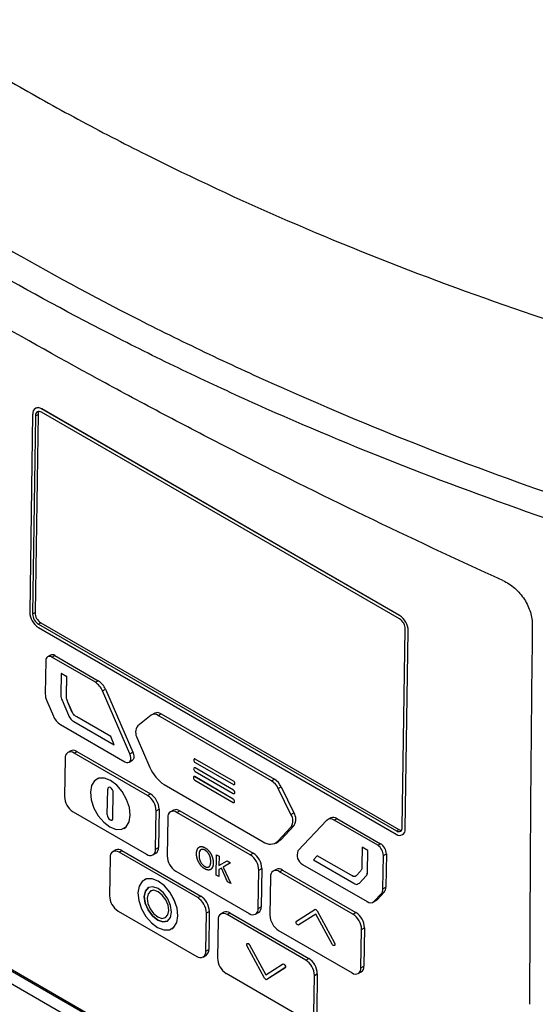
# Model space of a CAD drawing. Header units: millimetres. Extents: x -117 to 444, y -157 to 472.
# Tile 145 of 160: x 319 to 350, y 344 to 404. Entities that reach past the tile are written whole.
import ezdxf

# ---------------------------------------------------------------- set-up
doc = ezdxf.new("R2010")
doc.units = ezdxf.units.MM

msp = doc.modelspace()

# ---------------------------------------------------------------- linework, layer by layer
at = {"color": 7, "linetype": 'Continuous', "lineweight": 25}
for p, q in [((319.409, 379.838), (319.231, 367.897)), ((319.586, 379.736), (319.407, 367.795)), ((319.731, 379.817), (319.552, 367.876)), ((319.578, 380.189), (319.575, 380.187)), ((319.586, 379.736), (319.731, 379.817)), ((341.513, 367.494), (319.946, 379.944)), ((319.949, 380.15), (319.953, 380.152)), ((341.516, 367.7), (319.949, 380.15)), ((341.519, 367.702), (319.953, 380.152)), ((319.407, 367.795), (319.552, 367.876)), ((319.755, 367.179), (319.9, 367.26)), ((319.9, 367.26), (341.466, 354.81)), ((341.516, 367.7), (341.519, 367.702)), ((319.752, 366.973), (341.318, 354.523)), ((319.755, 367.179), (341.321, 354.729)), ((341.681, 354.937), (341.86, 366.878)), ((341.858, 354.835), (342.037, 366.776)), ((341.861, 354.837), (342.04, 366.778)), ((342.037, 366.776), (342.04, 366.778)), ((320.198, 364.983), (320.168, 362.97)), ((320.485, 365.314), (320.309, 365.215)), ((320.558, 365.19), (320.735, 365.289)), ((323.186, 363.673), (320.558, 365.19)), ((320.735, 365.289), (323.363, 363.772)), ((321.132, 364.203), (321.113, 362.89)), ((321.132, 364.203), (321.136, 364.205)), ((321.459, 364.013), (321.132, 364.203)), ((321.463, 364.015), (321.136, 364.205)), ((321.443, 362.909), (321.459, 364.013)), ((321.446, 362.911), (321.463, 364.015)), ((321.459, 364.013), (321.463, 364.015)), ((323.186, 363.673), (323.363, 363.772)), ((323.617, 363.159), (323.793, 363.258)), ((325.267, 359.367), (323.617, 363.159)), ((323.793, 363.258), (325.444, 359.466)), ((320.258, 362.562), (320.657, 361.642)), ((321.179, 362.589), (321.57, 361.692)), ((321.443, 362.909), (321.446, 362.911)), ((321.524, 362.485), (321.527, 362.487)), ((321.778, 361.901), (321.524, 362.485)), ((321.782, 361.903), (321.527, 362.487)), ((321.778, 361.901), (321.782, 361.903)), ((321.885, 361.315), (324.323, 359.907)), ((322.074, 361.585), (322.078, 361.587)), ((324.109, 360.41), (322.074, 361.585)), ((324.112, 360.412), (322.078, 361.587)), ((326.555, 361.691), (325.749, 361.047)), ((326.768, 361.814), (326.591, 361.715)), ((326.965, 361.678), (327.142, 361.776)), ((333.801, 357.732), (326.965, 361.678)), ((327.142, 361.776), (333.978, 357.83)), ((321.089, 361.126), (324.968, 358.886)), ((294.035, 360.201), (348.759, 328.61)), ((294.114, 360.245), (348.838, 328.653)), ((324.109, 360.41), (324.112, 360.412)), ((324.323, 359.907), (324.109, 360.41)), ((324.327, 359.909), (324.112, 360.412)), ((325.71, 360.315), (326.477, 358.542)), ((349.534, 327.379), (293.261, 359.865)), ((321.704, 359.545), (321.527, 359.447)), ((321.901, 359.409), (322.078, 359.508)), ((322.078, 359.508), (326.503, 356.953)), ((324.323, 359.907), (324.327, 359.909)), ((321.362, 359.098), (321.327, 356.792)), ((326.326, 356.855), (321.901, 359.409)), ((325.218, 358.861), (325.394, 358.96)), ((325.267, 359.367), (325.444, 359.466)), ((329.117, 358.999), (329.117, 358.991)), ((329.147, 359.057), (329.144, 359.055)), ((329.204, 359.049), (329.207, 359.051)), ((331.509, 357.718), (329.204, 359.049)), ((331.512, 357.72), (329.207, 359.051)), ((329.109, 358.464), (329.109, 358.456)), ((329.139, 358.522), (329.136, 358.52)), ((329.193, 358.308), (331.498, 356.977)), ((329.196, 358.514), (329.199, 358.516)), ((331.501, 357.183), (329.196, 358.514)), ((331.504, 357.185), (329.199, 358.516)), ((329.201, 358.843), (331.506, 357.513)), ((323.26, 357.847), (323.259, 357.846)), ((329.099, 357.939), (329.099, 357.931)), ((329.129, 357.996), (329.125, 357.994)), ((329.181, 357.783), (331.486, 356.436)), ((329.186, 357.988), (329.189, 357.99)), ((331.49, 356.641), (329.186, 357.988)), ((331.494, 356.643), (329.189, 357.99)), ((331.509, 357.718), (331.512, 357.72)), ((333.801, 357.732), (333.978, 357.83)), ((323.905, 355.685), (323.929, 357.234)), ((323.906, 355.685), (323.929, 357.234)), ((323.929, 357.234), (323.929, 357.234)), ((323.982, 357.346), (323.982, 357.345)), ((327.34, 357.509), (333.302, 354.067)), ((331.501, 357.183), (331.504, 357.185)), ((331.566, 357.507), (331.569, 357.508)), ((331.592, 357.571), (331.596, 357.573)), ((331.592, 357.562), (331.592, 357.571)), ((331.592, 357.562), (331.596, 357.564)), ((331.596, 357.564), (331.596, 357.573)), ((334.206, 357.272), (334.383, 357.37)), ((334.972, 355.72), (334.206, 357.272)), ((334.383, 357.37), (335.148, 355.819)), ((324.245, 355.489), (324.268, 357.038)), ((326.326, 356.855), (326.503, 356.953)), ((331.49, 356.641), (331.494, 356.643)), ((331.558, 356.971), (331.561, 356.973)), ((331.584, 357.035), (331.588, 357.037)), ((331.584, 357.027), (331.584, 357.035)), ((331.584, 357.027), (331.588, 357.029)), ((331.588, 357.029), (331.588, 357.037)), ((326.813, 353.625), (326.847, 355.931)), ((326.847, 355.931), (327.024, 356.03)), ((327.024, 356.03), (326.99, 353.723)), ((327.892, 355.973), (327.716, 355.874)), ((328.09, 355.837), (328.267, 355.935)), ((328.267, 355.935), (332.692, 353.381)), ((331.547, 356.429), (331.55, 356.431)), ((331.573, 356.493), (331.577, 356.495)), ((331.573, 356.485), (331.573, 356.493)), ((331.573, 356.485), (331.577, 356.487)), ((331.577, 356.487), (331.577, 356.495)), ((321.848, 355.868), (326.273, 353.314)), ((323.905, 355.685), (323.906, 355.685)), ((324.192, 355.377), (324.192, 355.377)), ((327.55, 355.525), (327.516, 353.219)), ((332.515, 353.282), (328.09, 355.837)), ((334.972, 355.72), (335.148, 355.819)), ((337.129, 355.359), (335.394, 353.521)), ((337.37, 355.507), (337.193, 355.409)), ((337.568, 355.371), (337.744, 355.47)), ((340.196, 353.854), (337.568, 355.371)), ((337.744, 355.47), (340.372, 353.952)), ((324.914, 354.876), (324.915, 354.876)), ((334.18, 354.095), (334.987, 354.959)), ((335.164, 355.057), (334.357, 354.193)), ((334.987, 354.959), (335.164, 355.057)), ((341.321, 354.729), (341.466, 354.81)), ((341.858, 354.835), (341.861, 354.837)), ((334.18, 354.095), (334.357, 354.193)), ((341.693, 354.486), (341.696, 354.488)), ((324.415, 353.574), (324.239, 353.475)), ((326.813, 353.625), (326.99, 353.723)), ((329.796, 353.704), (329.797, 353.704)), ((334.05, 353.992), (334.227, 354.091)), ((339.268, 353.733), (339.251, 352.629)), ((339.268, 353.733), (339.271, 353.735)), ((339.595, 353.544), (339.268, 353.733)), ((339.598, 353.546), (339.271, 353.735)), ((340.196, 353.854), (340.372, 353.952)), ((324.073, 353.126), (324.039, 350.82)), ((324.613, 353.438), (324.79, 353.536)), ((329.355, 350.7), (324.613, 353.438)), ((324.79, 353.536), (329.532, 350.798)), ((326.647, 353.276), (326.824, 353.374)), ((329.432, 353.257), (329.433, 353.257)), ((330.47, 352.053), (330.489, 353.288)), ((330.489, 353.289), (330.639, 353.202)), ((330.489, 353.288), (330.489, 353.289)), ((330.489, 353.288), (330.638, 353.202)), ((330.639, 353.202), (330.63, 352.633)), ((330.638, 353.202), (330.63, 352.633)), ((330.638, 353.202), (330.639, 353.202)), ((332.515, 353.282), (332.692, 353.381)), ((336.557, 353.224), (336.331, 352.976)), ((336.331, 352.976), (338.769, 351.568)), ((336.557, 353.224), (336.56, 353.226)), ((338.591, 352.05), (336.557, 353.224)), ((338.595, 352.052), (336.56, 353.226)), ((339.575, 352.231), (339.595, 353.544)), ((339.579, 352.233), (339.598, 353.546)), ((339.595, 353.544), (339.598, 353.546)), ((340.513, 351.226), (340.543, 353.238)), ((340.543, 353.238), (340.72, 353.337)), ((340.72, 353.337), (340.689, 351.324)), ((329.778, 352.581), (329.778, 352.581)), ((330.289, 352.779), (330.29, 352.779)), ((330.627, 352.395), (330.62, 351.967)), ((330.626, 352.394), (330.62, 351.967)), ((330.785, 352.486), (330.626, 352.394)), ((330.626, 352.394), (330.627, 352.395)), ((330.785, 352.486), (330.627, 352.395)), ((330.63, 352.633), (331.127, 352.92)), ((331.156, 351.657), (330.785, 352.486)), ((331.332, 352.802), (330.881, 352.542)), ((331.332, 352.802), (330.881, 352.541)), ((330.881, 352.542), (331.341, 351.551)), ((330.881, 352.541), (330.881, 352.542)), ((330.881, 352.541), (331.341, 351.551)), ((331.127, 352.92), (331.332, 352.802)), ((331.127, 352.92), (331.332, 352.802)), ((331.127, 352.92), (331.127, 352.92)), ((331.332, 352.802), (331.332, 352.802)), ((333.036, 352.358), (333.213, 352.457)), ((333.213, 352.457), (333.178, 350.151)), ((334.081, 352.4), (333.904, 352.302)), ((334.279, 352.264), (334.455, 352.363)), ((334.455, 352.363), (338.881, 349.808)), ((335.674, 352.706), (339.553, 350.466)), ((326.13, 351.783), (326.13, 351.783)), ((328.037, 352.295), (332.462, 349.741)), ((330.62, 351.967), (330.47, 352.053)), ((330.62, 351.967), (330.62, 351.967)), ((333.002, 350.052), (333.036, 352.358)), ((333.739, 351.953), (333.705, 349.646)), ((338.704, 349.709), (334.279, 352.264)), ((338.591, 352.05), (338.595, 352.052)), ((339.159, 352.304), (338.892, 352.022)), ((339.091, 351.577), (339.501, 352.012)), ((339.094, 351.579), (339.505, 352.014)), ((339.501, 352.012), (339.505, 352.014)), ((339.575, 352.231), (339.579, 352.233)), ((326.393, 351.311), (326.393, 351.311)), ((331.341, 351.551), (331.156, 351.657)), ((331.341, 351.551), (331.341, 351.551)), ((339.004, 351.524), (339.094, 351.579)), ((339.04, 351.546), (339.091, 351.577)), ((339.091, 351.577), (339.094, 351.579)), ((340.513, 351.226), (340.689, 351.324)), ((326.51, 351.102), (326.509, 351.102)), ((329.355, 350.7), (329.532, 350.798)), ((339.993, 350.48), (340.412, 350.927)), ((340.589, 351.026), (340.169, 350.578)), ((340.412, 350.927), (340.589, 351.026)), ((333.002, 350.052), (333.178, 350.151)), ((335.312, 349.292), (336.401, 349.992)), ((339.928, 350.429), (340.105, 350.527)), ((339.993, 350.48), (340.169, 350.578)), ((324.56, 349.896), (329.302, 347.159)), ((327.405, 349.494), (327.405, 349.494)), ((329.842, 347.47), (329.876, 349.776)), ((329.876, 349.776), (330.053, 349.875)), ((330.053, 349.875), (330.018, 347.569)), ((330.921, 349.818), (330.745, 349.719)), ((331.119, 349.682), (331.296, 349.78)), ((335.861, 346.944), (331.119, 349.682)), ((331.296, 349.78), (336.038, 347.043)), ((332.836, 349.703), (333.013, 349.802)), ((336.469, 349.708), (335.451, 349.055)), ((336.469, 349.708), (335.455, 349.057)), ((337.449, 347.902), (336.469, 349.708)), ((336.546, 349.912), (336.543, 349.91)), ((336.543, 349.91), (337.593, 347.976)), ((336.546, 349.912), (337.596, 347.978)), ((338.704, 349.709), (338.881, 349.808)), ((327.522, 349.285), (327.522, 349.285)), ((327.785, 348.813), (327.785, 348.813)), ((330.579, 349.37), (330.545, 347.064)), ((335.455, 349.057), (335.451, 349.055)), ((339.225, 348.786), (339.402, 348.884)), ((339.402, 348.884), (339.367, 346.578)), ((334.226, 348.723), (338.651, 346.168)), ((339.19, 346.48), (339.225, 348.786)), ((333.378, 345.844), (332.328, 347.779)), ((332.338, 347.938), (332.335, 347.936)), ((332.475, 347.854), (332.472, 347.852)), ((332.472, 347.852), (333.452, 346.046)), ((332.475, 347.854), (333.456, 346.048)), ((337.596, 347.978), (337.593, 347.976)), ((329.676, 347.121), (329.853, 347.22)), ((329.842, 347.47), (330.018, 347.569)), ((335.861, 346.944), (336.038, 347.043)), ((333.452, 346.046), (334.47, 346.699)), ((334.609, 346.462), (333.52, 345.763)), ((334.612, 346.464), (333.523, 345.765)), ((334.544, 346.696), (334.541, 346.694)), ((334.611, 346.626), (334.607, 346.624)), ((334.612, 346.464), (334.609, 346.462)), ((339.19, 346.48), (339.367, 346.578)), ((331.066, 346.141), (335.808, 343.403)), ((336.348, 343.714), (336.382, 346.02)), ((336.382, 346.02), (336.559, 346.119)), ((336.559, 346.119), (336.524, 343.813)), ((339.025, 346.131), (339.202, 346.229)), ((333.523, 345.765), (333.52, 345.763))]:
    msp.add_line(p, q, dxfattribs=at)
at = {"color": 7, "linetype": 'Continuous', "lineweight": 25, "flags": 128}
for points in [[(324.968, 358.886), (325.064, 358.847), (325.152, 358.84), (325.228, 358.868), (325.285, 358.927), (325.319, 359.014), (325.327, 359.121), (325.31, 359.242), (325.267, 359.367)], [(325.444, 359.466), (325.487, 359.341), (325.504, 359.22), (325.496, 359.112), (325.462, 359.025), (325.405, 358.966), (325.394, 358.96)], [(324.066, 354.961), (324.438, 354.815), (324.776, 354.821), (325.047, 354.977), (325.224, 355.269), (325.289, 355.667), (325.237, 356.134), (325.072, 356.623), (324.81, 357.086), (324.478, 357.478), (324.108, 357.761), (323.735, 357.907), (323.397, 357.902), (323.127, 357.746), (322.95, 357.454), (322.885, 357.055), (322.937, 356.589), (323.102, 356.1), (323.363, 355.637), (323.695, 355.244), (324.066, 354.961)], [(324.915, 354.876), (325.047, 354.977), (325.224, 355.269), (325.289, 355.668), (325.237, 356.134), (325.072, 356.623), (324.811, 357.086), (324.479, 357.479), (324.108, 357.762), (323.736, 357.907), (323.398, 357.902), (323.26, 357.847)], [(324.268, 357.038), (324.256, 357.121), (324.22, 357.206), (324.166, 357.281), (324.101, 357.333), (324.036, 357.356), (323.98, 357.345), (323.943, 357.302), (323.929, 357.234)], [(323.905, 355.685), (323.917, 355.602), (323.953, 355.516), (324.008, 355.442), (324.072, 355.389), (324.137, 355.367), (324.193, 355.378), (324.231, 355.421), (324.245, 355.489)], [(323.906, 355.685), (323.918, 355.602), (323.953, 355.516), (324.008, 355.442), (324.073, 355.389), (324.138, 355.367), (324.192, 355.377)], [(334.357, 354.193), (334.276, 354.122), (334.227, 354.091)], [(326.936, 348.898), (327.309, 348.752), (327.647, 348.757), (327.917, 348.914), (328.094, 349.205), (328.159, 349.604), (328.107, 350.071), (327.942, 350.559), (327.681, 351.023), (327.349, 351.415), (326.978, 351.698), (326.606, 351.844), (326.268, 351.838), (325.997, 351.682), (325.82, 351.391), (325.755, 350.992), (325.807, 350.525), (325.972, 350.036), (326.234, 349.573), (326.566, 349.181), (326.936, 348.898)], [(327.785, 348.813), (327.918, 348.914), (328.094, 349.206), (328.16, 349.604), (328.107, 350.071), (327.942, 350.56), (327.681, 351.023), (327.349, 351.415), (326.979, 351.698), (326.606, 351.844), (326.268, 351.839), (326.13, 351.783)], [(326.943, 349.343), (327.258, 349.234), (327.527, 349.288), (327.71, 349.495), (327.777, 349.824), (327.721, 350.226), (327.547, 350.639), (327.284, 350.999), (326.972, 351.253), (326.657, 351.362), (326.387, 351.308), (326.205, 351.101), (326.137, 350.771), (326.194, 350.37), (326.367, 349.957), (326.63, 349.597), (326.943, 349.343)], [(326.943, 349.343), (326.63, 349.597), (326.367, 349.957), (326.194, 350.37), (326.137, 350.772), (326.205, 351.101), (326.388, 351.308), (326.393, 351.311)], [(326.946, 349.54), (327.196, 349.454), (327.409, 349.497), (327.554, 349.661), (327.608, 349.922), (327.563, 350.241), (327.425, 350.568), (327.217, 350.854), (326.969, 351.056), (326.719, 351.142), (326.505, 351.099), (326.361, 350.935), (326.307, 350.673), (326.352, 350.355), (326.489, 350.028), (326.698, 349.742), (326.946, 349.54)], [(327.405, 349.494), (327.41, 349.497), (327.554, 349.661), (327.608, 349.923), (327.563, 350.241), (327.426, 350.568), (327.217, 350.854), (326.969, 351.056), (326.719, 351.142), (326.51, 351.102)], [(340.169, 350.578), (340.129, 350.543), (340.105, 350.527)], [(327.522, 349.285), (327.258, 349.234), (326.943, 349.343)]]:
    msp.add_lwpolyline(points, dxfattribs=at)
at = {"color": 7, "linetype": 'Continuous', "lineweight": 25}
for centre, radius, start, end in [((319.741, 379.887), 0.335, 51.62867, 188.36695), ((319.732, 379.842), 0.38, 54.63713, 113.91254), ((319.807, 379.769), 0.223, 51.62867, 188.36695), ((320.042, 379.826), 0.311, 147.83607, 181.62247), ((320.366, 367.929), 1.136, 181.58347, 237.26691), ((320.164, 367.816), 0.757, 181.58347, 237.26691), ((320.309, 367.897), 0.757, 181.58347, 237.26691), ((341.103, 366.857), 0.757, 1.58347, 57.26691), ((340.902, 366.745), 1.136, 1.58347, 57.26691), ((340.905, 366.747), 1.136, 1.58347, 57.26691), ((320.419, 365.015), 0.223, 51.62867, 188.36695), ((320.588, 365.082), 0.254, 54.63713, 113.91254), ((322.59, 362.737), 1.11, 22.36974, 57.5117), ((322.766, 362.835), 1.11, 22.36974, 57.5117), ((321.178, 362.979), 1.01, 180.48627, 204.37366), ((321.685, 362.063), 1.111, 202.2916, 237.50571), ((326.75, 361.389), 0.36, 53.36072, 122.91575), ((326.923, 361.474), 0.374, 54.05456, 114.49511), ((326.256, 360.652), 0.642, 142.07712, 211.71667), ((321.693, 359.147), 0.335, 51.62867, 188.36695), ((321.858, 359.198), 0.38, 54.63713, 113.91254), ((329.17, 359.007), 0.0536, 51.62867, 188.36695), ((329.299, 358.996), 0.182, 181.58347, 237.26691), ((329.172, 359.001), 0.0609, 54.63713, 113.91254), ((328.534, 359.383), 2.222, 202.25299, 237.50277), ((329.162, 358.472), 0.0536, 51.62867, 188.36695), ((329.291, 358.461), 0.182, 181.58347, 237.26691), ((329.164, 358.466), 0.0609, 54.63713, 113.91254), ((329.152, 357.946), 0.0536, 51.0249, 187.77391), ((329.28, 357.935), 0.182, 181.37835, 237.05909), ((329.153, 357.94), 0.0612, 54.30013, 113.77984), ((331.411, 357.566), 0.182, 1.58347, 57.26691), ((331.414, 357.568), 0.182, 1.58347, 57.26691), ((333.22, 356.811), 1.089, 25.0555, 57.73022), ((333.396, 356.909), 1.089, 25.0555, 57.73022), ((324.043, 357.248), 0.115, 122.07307, 187.23965), ((331.403, 357.03), 0.182, 1.58347, 57.26691), ((331.406, 357.032), 0.182, 1.58347, 57.26691), ((331.539, 357.555), 0.0536, 231.62867, 8.36695), ((331.535, 357.559), 0.0607, 304.06348, 5.24924), ((322.462, 356.823), 1.136, 181.58347, 237.26691), ((325.712, 355.9), 1.136, 1.58347, 57.26691), ((325.889, 355.998), 1.136, 1.58347, 57.26691), ((331.392, 356.488), 0.182, 1.37835, 57.05909), ((331.395, 356.49), 0.182, 1.37835, 57.05909), ((331.531, 357.019), 0.0536, 231.62867, 8.36695), ((331.527, 357.023), 0.0607, 304.06348, 5.24924), ((328.047, 355.625), 0.38, 54.63713, 113.91254), ((331.52, 356.477), 0.0536, 231.0249, 7.77391), ((331.516, 356.481), 0.0604, 303.9388, 4.90712), ((327.882, 355.574), 0.335, 51.62867, 188.36695), ((334.371, 355.327), 0.718, 329.14186, 33.21179), ((334.547, 355.426), 0.718, 329.14186, 33.21179), ((337.356, 355.098), 0.345, 52.24227, 131.03172), ((337.523, 355.152), 0.387, 55.19146, 113.35821), ((341.526, 354.786), 0.335, 231.62867, 8.36695), ((341.46, 354.904), 0.223, 231.62867, 8.36695), ((341.63, 355.067), 0.305, 237.56821, 270.6371), ((341.484, 354.802), 0.379, 304.06348, 5.24924), ((324.57, 353.226), 0.38, 54.63713, 113.91254), ((326.481, 353.576), 0.335, 231.62867, 8.36695), ((326.622, 353.684), 0.369, 303.13773, 6.17499), ((333.725, 354.612), 0.69, 232.19822, 311.36992), ((339.786, 353.217), 0.757, 1.58347, 57.26691), ((339.963, 353.316), 0.757, 1.58347, 57.26691), ((324.405, 353.175), 0.335, 51.62867, 188.36695), ((328.651, 353.251), 1.136, 181.58347, 237.26691), ((331.901, 352.327), 1.136, 1.58347, 57.26691), ((332.078, 352.425), 1.136, 1.58347, 57.26691), ((335.969, 353.263), 0.63, 155.79427, 242.10107), ((334.235, 352.052), 0.38, 54.63713, 113.91254), ((334.071, 352.001), 0.335, 51.62867, 188.36695), ((340.072, 351.208), 0.441, 320.44902, 2.28237), ((340.249, 351.307), 0.441, 320.44902, 2.28237), ((325.174, 350.851), 1.136, 181.58347, 237.26691), ((328.741, 349.745), 1.136, 1.58347, 57.26691), ((328.918, 349.843), 1.136, 1.58347, 57.26691), ((332.67, 350.004), 0.335, 231.62867, 8.36695), ((332.811, 350.111), 0.369, 303.13773, 6.17499), ((339.765, 350.739), 0.345, 232.21273, 311.25834), ((330.911, 349.419), 0.335, 51.62867, 188.36695), ((331.075, 349.47), 0.38, 54.63713, 113.91254), ((334.84, 349.678), 1.136, 181.58347, 237.26691), ((338.09, 348.754), 1.136, 1.58347, 57.26691), ((338.267, 348.853), 1.136, 1.58347, 57.26691), ((329.51, 347.421), 0.335, 231.62867, 8.36695), ((329.651, 347.529), 0.369, 303.13773, 6.17499), ((331.68, 347.096), 1.136, 181.58347, 237.26691), ((335.424, 346.088), 1.136, 1.58347, 57.26691), ((335.247, 345.989), 1.136, 1.58347, 57.26691), ((338.859, 346.431), 0.335, 231.62867, 8.36695), ((339, 346.538), 0.369, 303.13773, 6.17499)]:
    msp.add_arc(centre, radius, start, end, dxfattribs=at)
for points, knots in [([(291.044, 420.484), (294.789, 416.661), (298.929, 413.016), (305.735, 407.824), (308.093, 406.148), (312.983, 402.905), (315.516, 401.338), (319.447, 399.07), (320.781, 398.328), (323.488, 396.872), (324.859, 396.161), (329.026, 394.074), (331.873, 392.747), (340.622, 388.955), (346.729, 386.679), (353.115, 384.652)], [0, 0, 0, 0, 0.25, 0.25, 0.375, 0.375, 0.5, 0.5, 0.5625, 0.5625, 0.625, 0.625, 0.75, 0.75, 1, 1, 1, 1]), ([(290.697, 410.123), (294.436, 406.429), (298.565, 402.892), (304.21, 398.668), (305.364, 397.833), (307.719, 396.183), (308.92, 395.369), (312.584, 392.963), (315.111, 391.408), (320.333, 388.394), (323.028, 386.934), (327.197, 384.818), (328.609, 384.124), (331.465, 382.766), (332.911, 382.101), (340.224, 378.844), (346.347, 376.461), (352.747, 374.303)], [0, 0, 0, 0, 0.25, 0.25, 0.3125, 0.3125, 0.375, 0.375, 0.5, 0.5, 0.625, 0.625, 0.6875, 0.6875, 0.75, 0.75, 1, 1, 1, 1]), ([(350.923, 373.348), (344.667, 375.483), (338.676, 377.833), (331.517, 381.038), (330.101, 381.693), (327.304, 383.029), (325.922, 383.71), (321.841, 385.787), (319.2, 387.218), (314.08, 390.174), (311.6, 391.699), (308.001, 394.055), (306.821, 394.853), (304.508, 396.467), (303.375, 397.284), (300.045, 399.763), (297.918, 401.454), (294.865, 404.048), (293.871, 404.922), (291.929, 406.689), (290.981, 407.583), (290.057, 408.485)], [0, 0, 0, 0, 0.25, 0.25, 0.3125, 0.3125, 0.375, 0.375, 0.5, 0.5, 0.625, 0.625, 0.6875, 0.6875, 0.75, 0.75, 0.875, 0.875, 0.9375, 0.9375, 1, 1, 1, 1]), ([(347.736, 369.807), (342.092, 372.377), (336.657, 375.001), (330.125, 378.343), (328.832, 379.014), (326.281, 380.358), (325.022, 381.032), (321.291, 383.057), (318.867, 384.414), (315.328, 386.458), (314.163, 387.141), (311.871, 388.508), (310.744, 389.191), (307.422, 391.238), (305.285, 392.601), (299.101, 396.685), (295.283, 399.4), (291.774, 402.113)], [0, 0, 0, 0, 0.25, 0.25, 0.3125, 0.3125, 0.375, 0.375, 0.5, 0.5, 0.5625, 0.5625, 0.625, 0.625, 0.75, 0.75, 1, 1, 1, 1]), ([(347.736, 369.807), (347.863, 369.75), (347.986, 369.681), (348.227, 369.525), (348.345, 369.435), (348.567, 369.24), (348.671, 369.134), (348.865, 368.909), (348.955, 368.789), (349.114, 368.543), (349.184, 368.416), (349.305, 368.156), (349.356, 368.024), (349.475, 367.632), (349.513, 367.369), (349.51, 367.12)], [0, 0, 0, 0, 0.125, 0.125, 0.25, 0.25, 0.375, 0.375, 0.5, 0.5, 0.625, 0.625, 0.75, 0.75, 1, 1, 1, 1]), ([(321.113, 362.89), (321.112, 362.843), (321.117, 362.794), (321.139, 362.692), (321.157, 362.64), (321.179, 362.589)], [0, 0, 0, 0, 0.5, 0.5, 1, 1, 1, 1]), ([(321.524, 362.485), (321.508, 362.522), (321.493, 362.559), (321.469, 362.633), (321.46, 362.669), (321.441, 362.776), (321.442, 362.843), (321.443, 362.909)], [0, 0, 0, 0, 0.25, 0.25, 0.5, 0.5, 1, 1, 1, 1]), ([(321.527, 362.487), (321.511, 362.524), (321.497, 362.56), (321.472, 362.635), (321.463, 362.671), (321.445, 362.778), (321.445, 362.845), (321.446, 362.911)], [0, 0, 0, 0, 0.25, 0.25, 0.5, 0.5, 1, 1, 1, 1]), ([(322.074, 361.585), (322.046, 361.602), (322.017, 361.619), (321.961, 361.656), (321.932, 361.677), (321.878, 361.729), (321.853, 361.761), (321.812, 361.829), (321.794, 361.864), (321.778, 361.901)], [0, 0, 0, 0, 0.25, 0.25, 0.5, 0.5, 0.75, 0.75, 1, 1, 1, 1]), ([(322.078, 361.587), (322.049, 361.604), (322.021, 361.621), (321.964, 361.658), (321.935, 361.679), (321.882, 361.731), (321.857, 361.763), (321.815, 361.83), (321.798, 361.866), (321.782, 361.903)], [0, 0, 0, 0, 0.25, 0.25, 0.5, 0.5, 0.75, 0.75, 1, 1, 1, 1]), ([(321.57, 361.692), (321.587, 361.651), (321.606, 361.611), (321.649, 361.534), (321.674, 361.496), (321.729, 361.431), (321.76, 361.402), (321.822, 361.354), (321.853, 361.333), (321.885, 361.315)], [0, 0, 0, 0, 0.25, 0.25, 0.5, 0.5, 0.75, 0.75, 1, 1, 1, 1]), ([(329.283, 353.345), (329.283, 353.37), (329.285, 353.418), (329.293, 353.484), (329.305, 353.544), (329.321, 353.597), (329.342, 353.643), (329.366, 353.683), (329.396, 353.716), (329.43, 353.743), (329.467, 353.761), (329.506, 353.775), (329.549, 353.78), (329.593, 353.779), (329.641, 353.771), (329.69, 353.755), (329.742, 353.734), (329.778, 353.714), (329.796, 353.704)], [0, 0, 0, 0, 0.075226, 0.146575, 0.2145, 0.27953, 0.342403, 0.403496, 0.463762, 0.523864, 0.583252, 0.641302, 0.698898, 0.756295, 0.814628, 0.874325, 0.935783, 1, 1, 1, 1]), ([(329.795, 353.561), (329.783, 353.568), (329.759, 353.581), (329.725, 353.595), (329.691, 353.605), (329.659, 353.611), (329.628, 353.612), (329.598, 353.609), (329.569, 353.601), (329.542, 353.589), (329.517, 353.572), (329.495, 353.547), (329.476, 353.515), (329.461, 353.477), (329.449, 353.432), (329.44, 353.38), (329.434, 353.321), (329.433, 353.279), (329.432, 353.257)], [0, 0, 0, 0, 0.055943, 0.110382, 0.164048, 0.216759, 0.269601, 0.323009, 0.377581, 0.433449, 0.490922, 0.550625, 0.613117, 0.679861, 0.751358, 0.828261, 0.910795, 1, 1, 1, 1]), ([(329.594, 353.596), (329.556, 353.583), (329.443, 353.543), (329.437, 353.372), (329.433, 353.257)], [0, 0, 0, 0, 0.330143, 1, 1, 1, 1]), ([(329.491, 353.759), (329.531, 353.77), (329.621, 353.794), (329.733, 353.737), (329.797, 353.704)], [0, 0, 0, 0, 0.43136, 1, 1, 1, 1]), ([(330.14, 352.866), (330.14, 352.879), (330.14, 352.903), (330.138, 352.939), (330.136, 352.975), (330.131, 353.011), (330.126, 353.046), (330.119, 353.081), (330.111, 353.116), (330.101, 353.15), (330.09, 353.183), (330.078, 353.216), (330.065, 353.248), (330.05, 353.279), (330.034, 353.309), (330.017, 353.338), (329.998, 353.366), (329.979, 353.394), (329.958, 353.42), (329.937, 353.445), (329.915, 353.469), (329.892, 353.49), (329.869, 353.51), (329.845, 353.529), (329.82, 353.546), (329.803, 353.556), (329.795, 353.561)], [0, 0, 0, 0, 0.050852, 0.099752, 0.147438, 0.194086, 0.239171, 0.28334, 0.326577, 0.368936, 0.410572, 0.451051, 0.490877, 0.530044, 0.568937, 0.607578, 0.64642, 0.685679, 0.724799, 0.763513, 0.802173, 0.84074, 0.879649, 0.919071, 0.959098, 1, 1, 1, 1]), ([(329.796, 353.704), (329.808, 353.697), (329.832, 353.683), (329.867, 353.659), (329.901, 353.633), (329.934, 353.605), (329.967, 353.574), (329.998, 353.542), (330.028, 353.508), (330.058, 353.472), (330.086, 353.434), (330.112, 353.396), (330.137, 353.356), (330.16, 353.315), (330.181, 353.273), (330.2, 353.231), (330.217, 353.187), (330.233, 353.142), (330.247, 353.097), (330.259, 353.052), (330.269, 353.007), (330.277, 352.961), (330.283, 352.916), (330.287, 352.87), (330.289, 352.824), (330.289, 352.794), (330.289, 352.779)], [0, 0, 0, 0, 0.043099, 0.085587, 0.126908, 0.167967, 0.20845, 0.249025, 0.289281, 0.33001, 0.370598, 0.410466, 0.450033, 0.489688, 0.529116, 0.569037, 0.609703, 0.650759, 0.692509, 0.734219, 0.776707, 0.819552, 0.863351, 0.907839, 0.953334, 1, 1, 1, 1]), ([(329.797, 353.704), (329.809, 353.697), (329.832, 353.683), (329.867, 353.659), (329.902, 353.633), (329.935, 353.605), (329.967, 353.574), (329.998, 353.543), (330.029, 353.508), (330.058, 353.472), (330.086, 353.435), (330.113, 353.396), (330.137, 353.356), (330.16, 353.315), (330.181, 353.274), (330.2, 353.231), (330.218, 353.187), (330.233, 353.143), (330.247, 353.098), (330.259, 353.052), (330.269, 353.007), (330.277, 352.961), (330.283, 352.916), (330.287, 352.87), (330.289, 352.824), (330.29, 352.794), (330.29, 352.779)], [0, 0, 0, 0, 0.043099, 0.085587, 0.126908, 0.167967, 0.20845, 0.249025, 0.289281, 0.33001, 0.370598, 0.410466, 0.450033, 0.489688, 0.529116, 0.569037, 0.609703, 0.650759, 0.692509, 0.734219, 0.776707, 0.819552, 0.863351, 0.907839, 0.953334, 1, 1, 1, 1]), ([(329.777, 352.438), (329.764, 352.445), (329.74, 352.459), (329.705, 352.484), (329.67, 352.51), (329.636, 352.539), (329.604, 352.57), (329.572, 352.603), (329.541, 352.637), (329.512, 352.674), (329.484, 352.712), (329.458, 352.751), (329.433, 352.791), (329.411, 352.833), (329.39, 352.874), (329.371, 352.917), (329.353, 352.961), (329.338, 353.005), (329.324, 353.049), (329.313, 353.093), (329.303, 353.137), (329.295, 353.18), (329.289, 353.222), (329.285, 353.264), (329.282, 353.305), (329.283, 353.332), (329.283, 353.345)], [0, 0, 0, 0, 0.044697, 0.088534, 0.131409, 0.173814, 0.215715, 0.257247, 0.298848, 0.340604, 0.382029, 0.42297, 0.463632, 0.504048, 0.544591, 0.584964, 0.626265, 0.667979, 0.709943, 0.751382, 0.792619, 0.833948, 0.875008, 0.916446, 0.957907, 1, 1, 1, 1]), ([(329.432, 353.257), (329.432, 353.239), (329.432, 353.204), (329.436, 353.15), (329.444, 353.098), (329.454, 353.047), (329.467, 352.996), (329.484, 352.947), (329.504, 352.899), (329.527, 352.853), (329.552, 352.808), (329.58, 352.766), (329.609, 352.728), (329.639, 352.692), (329.672, 352.659), (329.706, 352.63), (329.741, 352.603), (329.766, 352.588), (329.778, 352.581)], [0, 0, 0, 0, 0.0759644, 0.1481252, 0.2172006, 0.2832999, 0.3472019, 0.4092995, 0.4704256, 0.5315881, 0.5917392, 0.6502577, 0.707303, 0.7642085, 0.8211475, 0.8791188, 0.9384228, 1, 1, 1, 1]), ([(329.433, 353.257), (329.433, 353.239), (329.432, 353.204), (329.437, 353.151), (329.444, 353.098), (329.454, 353.047), (329.468, 352.997), (329.484, 352.948), (329.504, 352.9), (329.527, 352.853), (329.553, 352.808), (329.58, 352.767), (329.609, 352.728), (329.64, 352.692), (329.672, 352.659), (329.706, 352.63), (329.742, 352.603), (329.766, 352.588), (329.778, 352.581)], [0, 0, 0, 0, 0.0759644, 0.1481252, 0.2172006, 0.2832999, 0.3472019, 0.4092995, 0.4704256, 0.5315881, 0.5917392, 0.6502577, 0.707303, 0.7642085, 0.8211475, 0.8791188, 0.9384228, 1, 1, 1, 1]), ([(330.289, 352.779), (330.289, 352.764), (330.288, 352.733), (330.284, 352.69), (330.278, 352.65), (330.271, 352.611), (330.261, 352.576), (330.249, 352.542), (330.236, 352.511), (330.22, 352.482), (330.203, 352.457), (330.183, 352.434), (330.162, 352.415), (330.14, 352.398), (330.116, 352.385), (330.09, 352.375), (330.062, 352.368), (330.033, 352.365), (330.003, 352.365), (329.972, 352.367), (329.941, 352.372), (329.909, 352.38), (329.877, 352.39), (329.844, 352.403), (329.81, 352.419), (329.788, 352.431), (329.777, 352.438)], [0, 0, 0, 0, 0.04756, 0.093962, 0.139112, 0.183626, 0.227457, 0.270703, 0.313611, 0.35626, 0.398366, 0.439557, 0.480045, 0.519888, 0.559658, 0.599421, 0.639208, 0.679668, 0.72002, 0.759859, 0.79956, 0.839199, 0.878956, 0.918794, 0.959083, 1, 1, 1, 1]), ([(329.778, 352.581), (329.791, 352.574), (329.815, 352.56), (329.852, 352.545), (329.886, 352.536), (329.92, 352.53), (329.951, 352.531), (329.981, 352.535), (330.009, 352.546), (330.035, 352.561), (330.059, 352.581), (330.08, 352.606), (330.097, 352.637), (330.113, 352.672), (330.124, 352.714), (330.132, 352.76), (330.138, 352.811), (330.139, 352.847), (330.14, 352.866)], [0, 0, 0, 0, 0.061055, 0.119545, 0.176806, 0.232956, 0.288583, 0.344667, 0.401662, 0.46054, 0.520477, 0.581213, 0.643431, 0.707961, 0.775371, 0.846414, 0.921152, 1, 1, 1, 1]), ([(329.778, 352.581), (329.84, 352.548), (329.914, 352.509), (329.962, 352.539), (329.97, 352.544)], [0, 0, 0, 0, 0.839545, 1, 1, 1, 1]), ([(330.29, 352.779), (330.284, 352.689), (330.275, 352.539), (330.193, 352.466), (330.16, 352.437)], [0, 0, 0, 0, 0.604034, 1, 1, 1, 1]), ([(339.251, 352.629), (339.25, 352.562), (339.249, 352.496), (339.228, 352.412), (339.218, 352.386), (339.191, 352.341), (339.176, 352.322), (339.159, 352.304)], [0, 0, 0, 0, 0.5, 0.5, 0.75, 0.75, 1, 1, 1, 1]), ([(338.892, 352.022), (338.875, 352.004), (338.857, 351.989), (338.814, 351.97), (338.788, 351.967), (338.734, 351.978), (338.705, 351.99), (338.648, 352.018), (338.62, 352.034), (338.591, 352.05)], [0, 0, 0, 0, 0.25, 0.25, 0.5, 0.5, 0.75, 0.75, 1, 1, 1, 1]), ([(338.864, 352.002), (338.854, 351.993), (338.823, 351.966), (338.727, 351.975), (338.645, 352.023), (338.595, 352.052)], [0, 0, 0, 0, 0.165834, 0.488255, 1, 1, 1, 1]), ([(339.501, 352.012), (339.525, 352.037), (339.543, 352.068), (339.568, 352.143), (339.575, 352.185), (339.575, 352.231)], [0, 0, 0, 0, 0.5, 0.5, 1, 1, 1, 1]), ([(339.505, 352.014), (339.528, 352.039), (339.547, 352.07), (339.572, 352.145), (339.578, 352.187), (339.579, 352.233)], [0, 0, 0, 0, 0.5, 0.5, 1, 1, 1, 1]), ([(338.769, 351.568), (338.804, 351.55), (338.874, 351.513), (338.96, 351.492), (338.992, 351.516), (339.001, 351.522)], [0, 0, 0, 0, 0.424481, 0.847181, 1, 1, 1, 1])]:
    msp.add_open_spline(points, degree=3, knots=knots, dxfattribs=at)
for points in [[(349.51, 367.12), (349.421, 359.451), (349.366, 351.836), (349.345, 344.275)], [(336.401, 349.992), (336.439, 350.016), (336.507, 349.977), (336.543, 349.91)], [(336.405, 349.994), (336.442, 350.018), (336.51, 349.979), (336.546, 349.912)], [(335.314, 349.13), (335.276, 349.196), (335.275, 349.268), (335.312, 349.292)], [(335.38, 349.061), (335.356, 349.075), (335.332, 349.099), (335.314, 349.13)], [(335.451, 349.055), (335.432, 349.043), (335.406, 349.046), (335.38, 349.061)], [(332.328, 347.779), (332.292, 347.845), (332.295, 347.916), (332.335, 347.936)], [(332.335, 347.936), (332.374, 347.957), (332.436, 347.919), (332.472, 347.852)], [(332.338, 347.938), (332.378, 347.959), (332.439, 347.921), (332.475, 347.854)], [(337.587, 347.818), (337.547, 347.798), (337.485, 347.835), (337.449, 347.902)], [(337.593, 347.976), (337.629, 347.909), (337.626, 347.839), (337.587, 347.818)], [(337.596, 347.978), (337.633, 347.911), (337.63, 347.841), (337.59, 347.82)], [(334.47, 346.699), (334.489, 346.712), (334.515, 346.709), (334.541, 346.694)], [(334.473, 346.701), (334.493, 346.714), (334.519, 346.711), (334.544, 346.696)], [(334.541, 346.694), (334.565, 346.68), (334.589, 346.656), (334.607, 346.624)], [(334.544, 346.696), (334.569, 346.682), (334.592, 346.658), (334.611, 346.626)], [(334.607, 346.624), (334.646, 346.559), (334.646, 346.486), (334.609, 346.462)], [(334.611, 346.626), (334.649, 346.561), (334.65, 346.488), (334.612, 346.464)], [(333.52, 345.763), (333.482, 345.739), (333.414, 345.778), (333.378, 345.844)]]:
    msp.add_open_spline(points, degree=3, dxfattribs=at)

doc.saveas('drawing.dxf')
